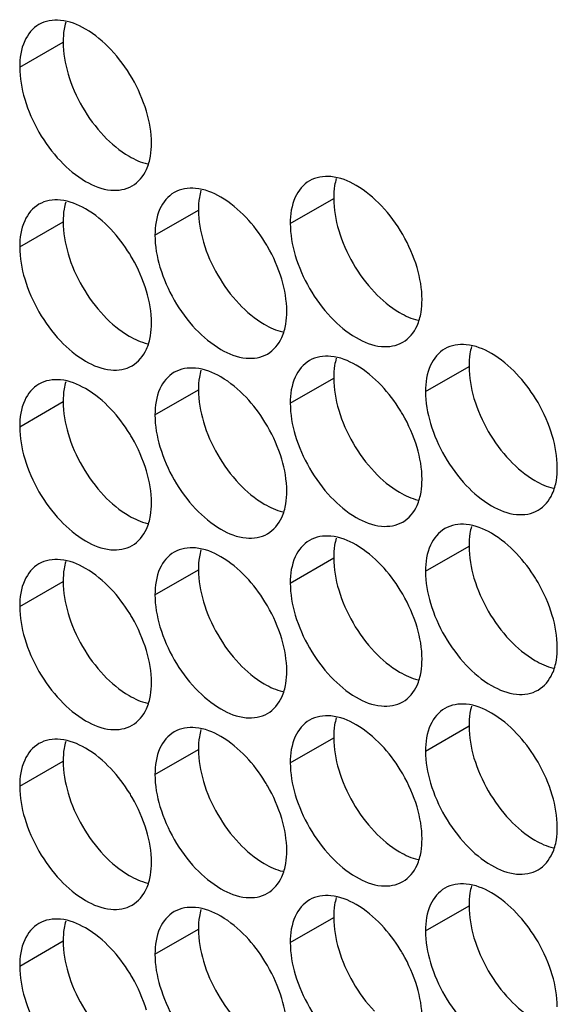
# Model space of a CAD drawing. Header units: inches. Extents: x 0 to 34, y 0 to 22.
# Tile 52 of 118: x 14.999 to 15.135, y 15.064 to 15.313. Entities that reach past the tile are written whole.
import ezdxf

# ---------------------------------------------------------------- set-up
doc = ezdxf.new("R2010")
doc.units = ezdxf.units.IN
doc.header["$LTSCALE"] = 1.87
doc.header["$MEASUREMENT"] = 0
doc.layers.get('0').update_dxf_attribs({"linetype": 'CONTINUOUS'})

msp = doc.modelspace()

# ---------------------------------------------------------------- linework, layer by layer
at = {"color": 7, "linetype": 'CONTINUOUS'}
for p, q in [((14.99907, 15.30069), (15.01003, 15.30702)), ((15.0673, 15.26129), (15.07826, 15.26762)), ((15.03318, 15.25833), (15.04414, 15.26466)), ((14.99907, 15.25538), (15.01003, 15.2617)), ((15.10142, 15.21894), (15.11238, 15.22526)), ((15.0673, 15.21598), (15.07826, 15.22231)), ((15.03318, 15.21302), (15.04414, 15.21935)), ((14.99907, 15.21006), (15.01003, 15.21639)), ((15.10142, 15.17362), (15.11238, 15.17995)), ((15.0673, 15.17066), (15.07826, 15.17699)), ((15.03318, 15.16771), (15.04414, 15.17403)), ((14.99907, 15.16475), (15.01003, 15.17108)), ((15.10142, 15.12831), (15.11238, 15.13464)), ((15.0673, 15.12535), (15.07826, 15.13168)), ((15.03318, 15.12239), (15.04414, 15.12872)), ((14.99907, 15.11943), (15.01003, 15.12576)), ((15.10142, 15.08299), (15.11238, 15.08932)), ((15.0673, 15.08004), (15.07826, 15.08636)), ((15.03318, 15.07708), (15.04414, 15.08341)), ((14.99907, 15.07412), (15.01003, 15.08045))]:
    msp.add_line(p, q, dxfattribs=at)
for points in [[(15.00932, 15.31249), (15.00747, 15.31266), (15.00552, 15.31236), (15.00393, 15.31145)], [(14.99907, 15.30069), (14.99907, 15.29797), (14.99955, 15.29524), (15.00033, 15.29262)], [(15.0323, 15.2815), (15.0323, 15.28423), (15.03181, 15.28695), (15.03103, 15.28957)], [(15.03206, 15.27829), (15.03223, 15.27936), (15.0323, 15.28043), (15.0323, 15.2815)], [(15.07756, 15.2731), (15.0757, 15.27326), (15.07376, 15.27296), (15.07217, 15.27205)], [(15.04344, 15.27014), (15.04159, 15.2703), (15.03964, 15.27001), (15.03805, 15.26909)], [(15.00932, 15.26718), (15.00747, 15.26734), (15.00552, 15.26705), (15.00393, 15.26613)], [(15.06093, 15.25656), (15.05956, 15.25879), (15.05796, 15.26089), (15.05616, 15.26279)], [(15.0673, 15.26129), (15.0673, 15.25857), (15.06779, 15.25584), (15.06857, 15.25322)], [(15.02681, 15.2536), (15.02544, 15.25583), (15.02385, 15.25793), (15.02204, 15.25984)], [(15.03318, 15.25833), (15.03318, 15.25561), (15.03367, 15.25288), (15.03445, 15.25026)], [(14.99907, 15.25538), (14.99907, 15.25265), (14.99955, 15.24993), (15.00033, 15.2473)], [(15.10053, 15.2421), (15.10053, 15.24483), (15.10005, 15.24755), (15.09927, 15.25018)], [(15.06642, 15.23915), (15.06642, 15.24187), (15.06593, 15.2446), (15.06515, 15.24722)], [(15.0323, 15.23619), (15.0323, 15.23891), (15.03181, 15.24164), (15.03103, 15.24426)], [(15.10029, 15.2389), (15.10047, 15.23996), (15.10053, 15.24104), (15.10053, 15.2421)], [(15.06617, 15.23594), (15.06635, 15.237), (15.06642, 15.23808), (15.06642, 15.23915)], [(15.03206, 15.23298), (15.03223, 15.23404), (15.0323, 15.23512), (15.0323, 15.23619)], [(15.11168, 15.23074), (15.10982, 15.2309), (15.10787, 15.23061), (15.10629, 15.22969)], [(15.07756, 15.22778), (15.0757, 15.22794), (15.07376, 15.22765), (15.07217, 15.22674)], [(15.04344, 15.22482), (15.04159, 15.22498), (15.03964, 15.22469), (15.03805, 15.22378)], [(15.12917, 15.21716), (15.12779, 15.21939), (15.1262, 15.22149), (15.12439, 15.2234)], [(15.00932, 15.22187), (15.00747, 15.22203), (15.00552, 15.22174), (15.00393, 15.22082)], [(15.09505, 15.2142), (15.09367, 15.21643), (15.09208, 15.21853), (15.09028, 15.22044)], [(15.10142, 15.21894), (15.10142, 15.21621), (15.1019, 15.21349), (15.10268, 15.21086)], [(15.06093, 15.21124), (15.05956, 15.21348), (15.05796, 15.21558), (15.05616, 15.21748)], [(15.0673, 15.21598), (15.0673, 15.21325), (15.06779, 15.21053), (15.06857, 15.20791)], [(15.02681, 15.20829), (15.02544, 15.21052), (15.02385, 15.21262), (15.02204, 15.21452)], [(15.03318, 15.21302), (15.03318, 15.2103), (15.03367, 15.20757), (15.03445, 15.20495)], [(14.99907, 15.21006), (14.99907, 15.20734), (14.99955, 15.20461), (15.00033, 15.20199)], [(15.13465, 15.19975), (15.13465, 15.20247), (15.13417, 15.2052), (15.13339, 15.20782)], [(15.10053, 15.19679), (15.10053, 15.19951), (15.10005, 15.20224), (15.09927, 15.20486)], [(15.06642, 15.19383), (15.06642, 15.19656), (15.06593, 15.19928), (15.06515, 15.2019)], [(15.0323, 15.19087), (15.0323, 15.1936), (15.03181, 15.19632), (15.03103, 15.19895)], [(15.13441, 15.19654), (15.13458, 15.1976), (15.13465, 15.19868), (15.13465, 15.19975)], [(15.10029, 15.19358), (15.10047, 15.19464), (15.10053, 15.19572), (15.10053, 15.19679)], [(15.06617, 15.19062), (15.06635, 15.19169), (15.06642, 15.19276), (15.06642, 15.19383)], [(15.03206, 15.18767), (15.03223, 15.18873), (15.0323, 15.18981), (15.0323, 15.19087)], [(15.11168, 15.18543), (15.10982, 15.18559), (15.10787, 15.18529), (15.10629, 15.18438)], [(15.07756, 15.18247), (15.0757, 15.18263), (15.07376, 15.18234), (15.07217, 15.18142)], [(15.04344, 15.17951), (15.04159, 15.17967), (15.03964, 15.17938), (15.03805, 15.17846)], [(15.00932, 15.17655), (15.00747, 15.17671), (15.00552, 15.17642), (15.00393, 15.17551)], [(15.12917, 15.17185), (15.12779, 15.17408), (15.1262, 15.17618), (15.12439, 15.17808)], [(15.09505, 15.16889), (15.09367, 15.17112), (15.09208, 15.17322), (15.09028, 15.17512)], [(15.10142, 15.17362), (15.10142, 15.1709), (15.1019, 15.16817), (15.10268, 15.16555)], [(15.06093, 15.16593), (15.05956, 15.16816), (15.05796, 15.17026), (15.05616, 15.17217)], [(15.02681, 15.16297), (15.02544, 15.1652), (15.02385, 15.16731), (15.02204, 15.16921)], [(15.0673, 15.17066), (15.0673, 15.16794), (15.06779, 15.16521), (15.06857, 15.16259)], [(15.03318, 15.16771), (15.03318, 15.16498), (15.03367, 15.16226), (15.03445, 15.15963)], [(14.99907, 15.16475), (14.99907, 15.16202), (14.99955, 15.1593), (15.00033, 15.15668)], [(15.13465, 15.15443), (15.13465, 15.15716), (15.13417, 15.15988), (15.13339, 15.16251)], [(15.10053, 15.15148), (15.10053, 15.1542), (15.10005, 15.15692), (15.09927, 15.15955)], [(15.06642, 15.14852), (15.06642, 15.15124), (15.06593, 15.15397), (15.06515, 15.15659)], [(15.13441, 15.15123), (15.13458, 15.15229), (15.13465, 15.15337), (15.13465, 15.15443)], [(15.0323, 15.14556), (15.0323, 15.14828), (15.03181, 15.15101), (15.03103, 15.15363)], [(15.10029, 15.14827), (15.10047, 15.14933), (15.10053, 15.15041), (15.10053, 15.15148)], [(15.06617, 15.14531), (15.06635, 15.14637), (15.06642, 15.14745), (15.06642, 15.14852)], [(15.03206, 15.14235), (15.03223, 15.14341), (15.0323, 15.14449), (15.0323, 15.14556)], [(15.11168, 15.14011), (15.10982, 15.14027), (15.10787, 15.13998), (15.10629, 15.13906)], [(15.07756, 15.13715), (15.0757, 15.13731), (15.07376, 15.13702), (15.07217, 15.13611)], [(15.04344, 15.1342), (15.04159, 15.13436), (15.03964, 15.13406), (15.03805, 15.13315)], [(15.12917, 15.12653), (15.12779, 15.12876), (15.1262, 15.13086), (15.12439, 15.13277)], [(15.00932, 15.13124), (15.00747, 15.1314), (15.00552, 15.13111), (15.00393, 15.13019)], [(15.09505, 15.12357), (15.09367, 15.12581), (15.09208, 15.12791), (15.09028, 15.12981)], [(15.06093, 15.12062), (15.05956, 15.12285), (15.05796, 15.12495), (15.05616, 15.12685)], [(15.10142, 15.12831), (15.10142, 15.12558), (15.1019, 15.12286), (15.10268, 15.12023)], [(15.0673, 15.12535), (15.0673, 15.12263), (15.06779, 15.1199), (15.06857, 15.11728)], [(15.02681, 15.11766), (15.02544, 15.11989), (15.02385, 15.12199), (15.02204, 15.12389)], [(15.03318, 15.12239), (15.03318, 15.11967), (15.03367, 15.11694), (15.03445, 15.11432)], [(14.99907, 15.11943), (14.99907, 15.11671), (14.99955, 15.11398), (15.00033, 15.11136)], [(15.13465, 15.10912), (15.13465, 15.11184), (15.13417, 15.11457), (15.13339, 15.11719)], [(15.10053, 15.10616), (15.10053, 15.10888), (15.10005, 15.11161), (15.09927, 15.11423)], [(15.06642, 15.1032), (15.06642, 15.10593), (15.06593, 15.10865), (15.06515, 15.11128)], [(15.13441, 15.10591), (15.13458, 15.10697), (15.13465, 15.10805), (15.13465, 15.10912)], [(15.0323, 15.10025), (15.0323, 15.10297), (15.03181, 15.1057), (15.03103, 15.10832)], [(15.10029, 15.10295), (15.10047, 15.10402), (15.10053, 15.10509), (15.10053, 15.10616)], [(15.06617, 15.1), (15.06635, 15.10106), (15.06642, 15.10214), (15.06642, 15.1032)], [(15.03206, 15.09704), (15.03223, 15.0981), (15.0323, 15.09918), (15.0323, 15.10025)], [(15.11168, 15.0948), (15.10982, 15.09496), (15.10787, 15.09467), (15.10629, 15.09375)], [(15.07756, 15.09184), (15.0757, 15.092), (15.07376, 15.09171), (15.07217, 15.09079)], [(15.04344, 15.08888), (15.04159, 15.08904), (15.03964, 15.08875), (15.03805, 15.08783)], [(15.12917, 15.08122), (15.12779, 15.08345), (15.1262, 15.08555), (15.12439, 15.08745)], [(15.00932, 15.08592), (15.00747, 15.08608), (15.00552, 15.08579), (15.00393, 15.08488)], [(15.09505, 15.07826), (15.09367, 15.08049), (15.09208, 15.08259), (15.09028, 15.0845)], [(15.10142, 15.08299), (15.10142, 15.08027), (15.1019, 15.07754), (15.10268, 15.07492)], [(15.06093, 15.0753), (15.05956, 15.07753), (15.05796, 15.07963), (15.05616, 15.08154)], [(15.0673, 15.08004), (15.0673, 15.07731), (15.06779, 15.07459), (15.06857, 15.07196)], [(15.02681, 15.07234), (15.02544, 15.07458), (15.02385, 15.07668), (15.02204, 15.07858)], [(15.03318, 15.07708), (15.03318, 15.07435), (15.03367, 15.07163), (15.03445, 15.06901)], [(14.99907, 15.07412), (14.99907, 15.0714), (14.99955, 15.06867), (15.00033, 15.06605)], [(15.13465, 15.0638), (15.13465, 15.06653), (15.13417, 15.06925), (15.13339, 15.07188)], [(15.10053, 15.06085), (15.10053, 15.06357), (15.10005, 15.0663), (15.09927, 15.06892)], [(15.06642, 15.05789), (15.06642, 15.06061), (15.06593, 15.06334), (15.06515, 15.06596)]]:
    msp.add_open_spline(points, degree=3, dxfattribs=at)
for points, knots in [([(15.00393, 15.31145), (15.00234, 15.31053), (14.99961, 15.3071), (14.99907, 15.30293), (14.99907, 15.30069)], [0, 0, 0, 0, 0.44922, 1, 1, 1, 1]), ([(15.02204, 15.30515), (15.02016, 15.30713), (15.01632, 15.31036), (15.0116, 15.3123), (15.00932, 15.31249)], [0, 0, 0, 0, 0.548282, 1, 1, 1, 1]), ([(15.03103, 15.28957), (15.03017, 15.29248), (15.02772, 15.29804), (15.02412, 15.30296), (15.02204, 15.30515)], [0, 0, 0, 0, 0.499997, 1, 1, 1, 1]), ([(15.00033, 15.29262), (15.00119, 15.28971), (15.00365, 15.28415), (15.00887, 15.27702), (15.01505, 15.27183), (15.02151, 15.26918), (15.02584, 15.26983), (15.02743, 15.27075)], [0, 0, 0, 0, 0.235115, 0.470233, 0.682481, 0.857347, 1, 1, 1, 1]), ([(15.02743, 15.27075), (15.02902, 15.27166), (15.03104, 15.27419), (15.03186, 15.27712), (15.03206, 15.27829)], [0, 0, 0, 0, 0.608607, 1, 1, 1, 1]), ([(15.09028, 15.26575), (15.0884, 15.26773), (15.08455, 15.27096), (15.07983, 15.2729), (15.07756, 15.2731)], [0, 0, 0, 0, 0.548282, 1, 1, 1, 1]), ([(15.07217, 15.27205), (15.07058, 15.27113), (15.06785, 15.26771), (15.0673, 15.26354), (15.0673, 15.26129)], [0, 0, 0, 0, 0.44922, 1, 1, 1, 1]), ([(15.03805, 15.26909), (15.03646, 15.26818), (15.03373, 15.26475), (15.03318, 15.26058), (15.03318, 15.25833)], [0, 0, 0, 0, 0.44922, 1, 1, 1, 1]), ([(15.05616, 15.26279), (15.05428, 15.26478), (15.05043, 15.268), (15.04571, 15.26994), (15.04344, 15.27014)], [0, 0, 0, 0, 0.548282, 1, 1, 1, 1]), ([(15.00393, 15.26613), (15.00234, 15.26522), (14.99961, 15.26179), (14.99907, 15.25762), (14.99907, 15.25538)], [0, 0, 0, 0, 0.44922, 1, 1, 1, 1]), ([(15.02204, 15.25984), (15.02016, 15.26182), (15.01632, 15.26504), (15.0116, 15.26698), (15.00932, 15.26718)], [0, 0, 0, 0, 0.548282, 1, 1, 1, 1]), ([(15.09927, 15.25018), (15.09841, 15.25308), (15.09595, 15.25864), (15.09236, 15.26356), (15.09028, 15.26575)], [0, 0, 0, 0, 0.499997, 1, 1, 1, 1]), ([(15.06515, 15.24722), (15.06429, 15.25012), (15.0629, 15.25327), (15.06114, 15.25622), (15.06093, 15.25656)], [0, 0, 0, 0, 0.882712, 1, 1, 1, 1]), ([(15.03103, 15.24426), (15.03017, 15.24717), (15.02878, 15.25032), (15.02703, 15.25326), (15.02681, 15.2536)], [0, 0, 0, 0, 0.882712, 1, 1, 1, 1]), ([(15.06857, 15.25322), (15.06943, 15.25031), (15.07188, 15.24475), (15.0771, 15.23762), (15.08328, 15.23244), (15.08974, 15.22978), (15.09408, 15.23043), (15.09567, 15.23135)], [0, 0, 0, 0, 0.235115, 0.470233, 0.682481, 0.857347, 1, 1, 1, 1]), ([(15.03445, 15.25026), (15.03531, 15.24736), (15.03776, 15.2418), (15.04298, 15.23466), (15.04917, 15.22948), (15.05562, 15.22682), (15.05996, 15.22747), (15.06155, 15.22839)], [0, 0, 0, 0, 0.235115, 0.470233, 0.682481, 0.857347, 1, 1, 1, 1]), ([(15.00033, 15.2473), (15.00119, 15.2444), (15.00365, 15.23884), (15.00887, 15.2317), (15.01505, 15.22652), (15.02151, 15.22387), (15.02584, 15.22452), (15.02743, 15.22543)], [0, 0, 0, 0, 0.235115, 0.470233, 0.682481, 0.857347, 1, 1, 1, 1]), ([(15.09567, 15.23135), (15.09726, 15.23226), (15.09927, 15.23479), (15.1001, 15.23773), (15.10029, 15.2389)], [0, 0, 0, 0, 0.608607, 1, 1, 1, 1]), ([(15.06155, 15.22839), (15.06314, 15.2293), (15.06516, 15.23183), (15.06598, 15.23477), (15.06617, 15.23594)], [0, 0, 0, 0, 0.608607, 1, 1, 1, 1]), ([(15.02743, 15.22543), (15.02902, 15.22635), (15.03104, 15.22888), (15.03186, 15.23181), (15.03206, 15.23298)], [0, 0, 0, 0, 0.608607, 1, 1, 1, 1]), ([(15.12439, 15.2234), (15.12252, 15.22538), (15.11867, 15.2286), (15.11395, 15.23054), (15.11168, 15.23074)], [0, 0, 0, 0, 0.548282, 1, 1, 1, 1]), ([(15.10629, 15.22969), (15.1047, 15.22878), (15.10196, 15.22535), (15.10142, 15.22118), (15.10142, 15.21894)], [0, 0, 0, 0, 0.44922, 1, 1, 1, 1]), ([(15.07217, 15.22674), (15.07058, 15.22582), (15.06785, 15.22239), (15.0673, 15.21822), (15.0673, 15.21598)], [0, 0, 0, 0, 0.44922, 1, 1, 1, 1]), ([(15.09028, 15.22044), (15.0884, 15.22242), (15.08455, 15.22565), (15.07983, 15.22759), (15.07756, 15.22778)], [0, 0, 0, 0, 0.548282, 1, 1, 1, 1]), ([(15.03805, 15.22378), (15.03646, 15.22286), (15.03373, 15.21943), (15.03318, 15.21526), (15.03318, 15.21302)], [0, 0, 0, 0, 0.44922, 1, 1, 1, 1]), ([(15.05616, 15.21748), (15.05428, 15.21946), (15.05043, 15.22269), (15.04571, 15.22463), (15.04344, 15.22482)], [0, 0, 0, 0, 0.548282, 1, 1, 1, 1]), ([(15.00393, 15.22082), (15.00234, 15.2199), (14.99961, 15.21648), (14.99907, 15.21231), (14.99907, 15.21006)], [0, 0, 0, 0, 0.44922, 1, 1, 1, 1]), ([(15.02204, 15.21452), (15.02016, 15.21651), (15.01632, 15.21973), (15.0116, 15.22167), (15.00932, 15.22187)], [0, 0, 0, 0, 0.548282, 1, 1, 1, 1]), ([(15.13339, 15.20782), (15.13252, 15.21073), (15.13113, 15.21388), (15.12938, 15.21682), (15.12917, 15.21716)], [0, 0, 0, 0, 0.882712, 1, 1, 1, 1]), ([(15.09927, 15.20486), (15.09841, 15.20777), (15.09702, 15.21092), (15.09526, 15.21386), (15.09505, 15.2142)], [0, 0, 0, 0, 0.882712, 1, 1, 1, 1]), ([(15.06515, 15.2019), (15.06429, 15.20481), (15.0629, 15.20796), (15.06114, 15.2109), (15.06093, 15.21124)], [0, 0, 0, 0, 0.882712, 1, 1, 1, 1]), ([(15.10268, 15.21086), (15.10355, 15.20796), (15.106, 15.2024), (15.11122, 15.19526), (15.1174, 15.19008), (15.12386, 15.18743), (15.1282, 15.18807), (15.12979, 15.18899)], [0, 0, 0, 0, 0.235115, 0.470233, 0.682481, 0.857347, 1, 1, 1, 1]), ([(15.03103, 15.19895), (15.03017, 15.20185), (15.02878, 15.205), (15.02703, 15.20794), (15.02681, 15.20829)], [0, 0, 0, 0, 0.882712, 1, 1, 1, 1]), ([(15.06857, 15.20791), (15.06943, 15.205), (15.07188, 15.19944), (15.0771, 15.19231), (15.08328, 15.18712), (15.08974, 15.18447), (15.09408, 15.18512), (15.09567, 15.18603)], [0, 0, 0, 0, 0.235115, 0.470233, 0.682481, 0.857347, 1, 1, 1, 1]), ([(15.03445, 15.20495), (15.03531, 15.20204), (15.03776, 15.19648), (15.04298, 15.18935), (15.04917, 15.18416), (15.05562, 15.18151), (15.05996, 15.18216), (15.06155, 15.18307)], [0, 0, 0, 0, 0.235115, 0.470233, 0.682481, 0.857347, 1, 1, 1, 1]), ([(15.00033, 15.20199), (15.00119, 15.19908), (15.00365, 15.19352), (15.00887, 15.18639), (15.01505, 15.18121), (15.02151, 15.17855), (15.02584, 15.1792), (15.02743, 15.18012)], [0, 0, 0, 0, 0.235115, 0.470233, 0.682481, 0.857347, 1, 1, 1, 1]), ([(15.12979, 15.18899), (15.13137, 15.18991), (15.13339, 15.19244), (15.13422, 15.19537), (15.13441, 15.19654)], [0, 0, 0, 0, 0.608607, 1, 1, 1, 1]), ([(15.09567, 15.18603), (15.09726, 15.18695), (15.09927, 15.18948), (15.1001, 15.19241), (15.10029, 15.19358)], [0, 0, 0, 0, 0.608607, 1, 1, 1, 1]), ([(15.06155, 15.18307), (15.06314, 15.18399), (15.06516, 15.18652), (15.06598, 15.18945), (15.06617, 15.19062)], [0, 0, 0, 0, 0.608607, 1, 1, 1, 1]), ([(15.02743, 15.18012), (15.02902, 15.18103), (15.03104, 15.18356), (15.03186, 15.1865), (15.03206, 15.18767)], [0, 0, 0, 0, 0.608607, 1, 1, 1, 1]), ([(15.10629, 15.18438), (15.1047, 15.18346), (15.10196, 15.18004), (15.10142, 15.17587), (15.10142, 15.17362)], [0, 0, 0, 0, 0.44922, 1, 1, 1, 1]), ([(15.12439, 15.17808), (15.12252, 15.18006), (15.11867, 15.18329), (15.11395, 15.18523), (15.11168, 15.18543)], [0, 0, 0, 0, 0.548282, 1, 1, 1, 1]), ([(15.07217, 15.18142), (15.07058, 15.18051), (15.06785, 15.17708), (15.0673, 15.17291), (15.0673, 15.17066)], [0, 0, 0, 0, 0.44922, 1, 1, 1, 1]), ([(15.09028, 15.17512), (15.0884, 15.17711), (15.08455, 15.18033), (15.07983, 15.18227), (15.07756, 15.18247)], [0, 0, 0, 0, 0.548282, 1, 1, 1, 1]), ([(15.05616, 15.17217), (15.05428, 15.17415), (15.05043, 15.17737), (15.04571, 15.17931), (15.04344, 15.17951)], [0, 0, 0, 0, 0.548282, 1, 1, 1, 1]), ([(15.02204, 15.16921), (15.02016, 15.17119), (15.01632, 15.17442), (15.0116, 15.17636), (15.00932, 15.17655)], [0, 0, 0, 0, 0.548282, 1, 1, 1, 1]), ([(15.03805, 15.17846), (15.03646, 15.17755), (15.03373, 15.17412), (15.03318, 15.16995), (15.03318, 15.16771)], [0, 0, 0, 0, 0.44922, 1, 1, 1, 1]), ([(15.00393, 15.17551), (15.00234, 15.17459), (14.99961, 15.17116), (14.99907, 15.16699), (14.99907, 15.16475)], [0, 0, 0, 0, 0.44922, 1, 1, 1, 1]), ([(15.13339, 15.16251), (15.13252, 15.16541), (15.13113, 15.16856), (15.12938, 15.1715), (15.12917, 15.17185)], [0, 0, 0, 0, 0.882712, 1, 1, 1, 1]), ([(15.09927, 15.15955), (15.09841, 15.16245), (15.09702, 15.1656), (15.09526, 15.16855), (15.09505, 15.16889)], [0, 0, 0, 0, 0.882712, 1, 1, 1, 1]), ([(15.06515, 15.15659), (15.06429, 15.1595), (15.0629, 15.16265), (15.06114, 15.16559), (15.06093, 15.16593)], [0, 0, 0, 0, 0.882712, 1, 1, 1, 1]), ([(15.10268, 15.16555), (15.10355, 15.16264), (15.106, 15.15708), (15.11122, 15.14995), (15.1174, 15.14477), (15.12386, 15.14211), (15.1282, 15.14276), (15.12979, 15.14368)], [0, 0, 0, 0, 0.235115, 0.470233, 0.682481, 0.857347, 1, 1, 1, 1]), ([(15.03103, 15.15363), (15.03017, 15.15654), (15.02878, 15.15969), (15.02703, 15.16263), (15.02681, 15.16297)], [0, 0, 0, 0, 0.882712, 1, 1, 1, 1]), ([(15.06857, 15.16259), (15.06943, 15.15969), (15.07188, 15.15413), (15.0771, 15.14699), (15.08328, 15.14181), (15.08974, 15.13915), (15.09408, 15.1398), (15.09567, 15.14072)], [0, 0, 0, 0, 0.235115, 0.470233, 0.682481, 0.857347, 1, 1, 1, 1]), ([(15.03445, 15.15963), (15.03531, 15.15673), (15.03776, 15.15117), (15.04298, 15.14403), (15.04917, 15.13885), (15.05562, 15.1362), (15.05996, 15.13684), (15.06155, 15.13776)], [0, 0, 0, 0, 0.235115, 0.470233, 0.682481, 0.857347, 1, 1, 1, 1]), ([(15.00033, 15.15668), (15.00119, 15.15377), (15.00365, 15.14821), (15.00887, 15.14108), (15.01505, 15.13589), (15.02151, 15.13324), (15.02584, 15.13389), (15.02743, 15.1348)], [0, 0, 0, 0, 0.235115, 0.470233, 0.682481, 0.857347, 1, 1, 1, 1]), ([(15.12979, 15.14368), (15.13137, 15.14459), (15.13339, 15.14712), (15.13422, 15.15006), (15.13441, 15.15123)], [0, 0, 0, 0, 0.608607, 1, 1, 1, 1]), ([(15.09567, 15.14072), (15.09726, 15.14163), (15.09927, 15.14416), (15.1001, 15.1471), (15.10029, 15.14827)], [0, 0, 0, 0, 0.608607, 1, 1, 1, 1]), ([(15.06155, 15.13776), (15.06314, 15.13868), (15.06516, 15.14121), (15.06598, 15.14414), (15.06617, 15.14531)], [0, 0, 0, 0, 0.608607, 1, 1, 1, 1]), ([(15.02743, 15.1348), (15.02902, 15.13572), (15.03104, 15.13825), (15.03186, 15.14118), (15.03206, 15.14235)], [0, 0, 0, 0, 0.608607, 1, 1, 1, 1]), ([(15.10629, 15.13906), (15.1047, 15.13815), (15.10196, 15.13472), (15.10142, 15.13055), (15.10142, 15.12831)], [0, 0, 0, 0, 0.44922, 1, 1, 1, 1]), ([(15.12439, 15.13277), (15.12252, 15.13475), (15.11867, 15.13798), (15.11395, 15.13991), (15.11168, 15.14011)], [0, 0, 0, 0, 0.548282, 1, 1, 1, 1]), ([(15.09028, 15.12981), (15.0884, 15.13179), (15.08455, 15.13502), (15.07983, 15.13696), (15.07756, 15.13715)], [0, 0, 0, 0, 0.548282, 1, 1, 1, 1]), ([(15.05616, 15.12685), (15.05428, 15.12883), (15.05043, 15.13206), (15.04571, 15.134), (15.04344, 15.1342)], [0, 0, 0, 0, 0.548282, 1, 1, 1, 1]), ([(15.07217, 15.13611), (15.07058, 15.13519), (15.06785, 15.13176), (15.0673, 15.12759), (15.0673, 15.12535)], [0, 0, 0, 0, 0.44922, 1, 1, 1, 1]), ([(15.03805, 15.13315), (15.03646, 15.13223), (15.03373, 15.12881), (15.03318, 15.12464), (15.03318, 15.12239)], [0, 0, 0, 0, 0.44922, 1, 1, 1, 1]), ([(15.00393, 15.13019), (15.00234, 15.12928), (14.99961, 15.12585), (14.99907, 15.12168), (14.99907, 15.11943)], [0, 0, 0, 0, 0.44922, 1, 1, 1, 1]), ([(15.02204, 15.12389), (15.02016, 15.12588), (15.01632, 15.1291), (15.0116, 15.13104), (15.00932, 15.13124)], [0, 0, 0, 0, 0.548282, 1, 1, 1, 1]), ([(15.13339, 15.11719), (15.13252, 15.1201), (15.13113, 15.12325), (15.12938, 15.12619), (15.12917, 15.12653)], [0, 0, 0, 0, 0.882712, 1, 1, 1, 1]), ([(15.09927, 15.11423), (15.09841, 15.11714), (15.09702, 15.12029), (15.09526, 15.12323), (15.09505, 15.12357)], [0, 0, 0, 0, 0.882712, 1, 1, 1, 1]), ([(15.06515, 15.11128), (15.06429, 15.11418), (15.0629, 15.11733), (15.06114, 15.12027), (15.06093, 15.12062)], [0, 0, 0, 0, 0.882712, 1, 1, 1, 1]), ([(15.10268, 15.12023), (15.10355, 15.11733), (15.106, 15.11177), (15.11122, 15.10464), (15.1174, 15.09945), (15.12386, 15.0968), (15.1282, 15.09745), (15.12979, 15.09836)], [0, 0, 0, 0, 0.235115, 0.470233, 0.682481, 0.857347, 1, 1, 1, 1]), ([(15.03103, 15.10832), (15.03017, 15.11122), (15.02878, 15.11437), (15.02703, 15.11732), (15.02681, 15.11766)], [0, 0, 0, 0, 0.882712, 1, 1, 1, 1]), ([(15.06857, 15.11728), (15.06943, 15.11437), (15.07188, 15.10881), (15.0771, 15.10168), (15.08328, 15.09649), (15.08974, 15.09384), (15.09408, 15.09449), (15.09567, 15.0954)], [0, 0, 0, 0, 0.235115, 0.470233, 0.682481, 0.857347, 1, 1, 1, 1]), ([(15.03445, 15.11432), (15.03531, 15.11141), (15.03776, 15.10585), (15.04298, 15.09872), (15.04917, 15.09354), (15.05562, 15.09088), (15.05996, 15.09153), (15.06155, 15.09245)], [0, 0, 0, 0, 0.235115, 0.470233, 0.682481, 0.857347, 1, 1, 1, 1]), ([(15.00033, 15.11136), (15.00119, 15.10846), (15.00365, 15.1029), (15.00887, 15.09576), (15.01505, 15.09058), (15.02151, 15.08792), (15.02584, 15.08857), (15.02743, 15.08949)], [0, 0, 0, 0, 0.235115, 0.470233, 0.682481, 0.857347, 1, 1, 1, 1]), ([(15.12979, 15.09836), (15.13137, 15.09928), (15.13339, 15.10181), (15.13422, 15.10474), (15.13441, 15.10591)], [0, 0, 0, 0, 0.608607, 1, 1, 1, 1]), ([(15.09567, 15.0954), (15.09726, 15.09632), (15.09927, 15.09885), (15.1001, 15.10178), (15.10029, 15.10295)], [0, 0, 0, 0, 0.608607, 1, 1, 1, 1]), ([(15.06155, 15.09245), (15.06314, 15.09336), (15.06516, 15.09589), (15.06598, 15.09883), (15.06617, 15.1)], [0, 0, 0, 0, 0.608607, 1, 1, 1, 1]), ([(15.02743, 15.08949), (15.02902, 15.0904), (15.03104, 15.09293), (15.03186, 15.09587), (15.03206, 15.09704)], [0, 0, 0, 0, 0.608607, 1, 1, 1, 1]), ([(15.12439, 15.08745), (15.12252, 15.08944), (15.11867, 15.09266), (15.11395, 15.0946), (15.11168, 15.0948)], [0, 0, 0, 0, 0.548282, 1, 1, 1, 1]), ([(15.09028, 15.0845), (15.0884, 15.08648), (15.08455, 15.0897), (15.07983, 15.09164), (15.07756, 15.09184)], [0, 0, 0, 0, 0.548282, 1, 1, 1, 1]), ([(15.10629, 15.09375), (15.1047, 15.09283), (15.10196, 15.08941), (15.10142, 15.08524), (15.10142, 15.08299)], [0, 0, 0, 0, 0.44922, 1, 1, 1, 1]), ([(15.07217, 15.09079), (15.07058, 15.08988), (15.06785, 15.08645), (15.0673, 15.08228), (15.0673, 15.08004)], [0, 0, 0, 0, 0.44922, 1, 1, 1, 1]), ([(15.03805, 15.08783), (15.03646, 15.08692), (15.03373, 15.08349), (15.03318, 15.07932), (15.03318, 15.07708)], [0, 0, 0, 0, 0.44922, 1, 1, 1, 1]), ([(15.05616, 15.08154), (15.05428, 15.08352), (15.05043, 15.08675), (15.04571, 15.08869), (15.04344, 15.08888)], [0, 0, 0, 0, 0.548282, 1, 1, 1, 1]), ([(15.00393, 15.08488), (15.00234, 15.08396), (14.99961, 15.08053), (14.99907, 15.07636), (14.99907, 15.07412)], [0, 0, 0, 0, 0.44922, 1, 1, 1, 1]), ([(15.02204, 15.07858), (15.02016, 15.08056), (15.01632, 15.08379), (15.0116, 15.08573), (15.00932, 15.08592)], [0, 0, 0, 0, 0.548282, 1, 1, 1, 1]), ([(15.13339, 15.07188), (15.13252, 15.07478), (15.13113, 15.07793), (15.12938, 15.08088), (15.12917, 15.08122)], [0, 0, 0, 0, 0.882712, 1, 1, 1, 1]), ([(15.09927, 15.06892), (15.09841, 15.07183), (15.09702, 15.07498), (15.09526, 15.07792), (15.09505, 15.07826)], [0, 0, 0, 0, 0.882712, 1, 1, 1, 1]), ([(15.06515, 15.06596), (15.06429, 15.06887), (15.0629, 15.07202), (15.06114, 15.07496), (15.06093, 15.0753)], [0, 0, 0, 0, 0.882712, 1, 1, 1, 1]), ([(15.10268, 15.07492), (15.10355, 15.07201), (15.106, 15.06646), (15.11122, 15.05932), (15.1174, 15.05414), (15.12386, 15.05148), (15.1282, 15.05213), (15.12979, 15.05305)], [0, 0, 0, 0, 0.235115, 0.470233, 0.682481, 0.857347, 1, 1, 1, 1]), ([(15.03103, 15.063), (15.03017, 15.06591), (15.02878, 15.06906), (15.02703, 15.072), (15.02681, 15.07234)], [0, 0, 0, 0, 0.882712, 1, 1, 1, 1]), ([(15.06857, 15.07196), (15.06943, 15.06906), (15.07188, 15.0635), (15.0771, 15.05636), (15.08328, 15.05118), (15.08974, 15.04853), (15.09408, 15.04917), (15.09567, 15.05009)], [0, 0, 0, 0, 0.235115, 0.470233, 0.682481, 0.857347, 1, 1, 1, 1]), ([(15.03445, 15.06901), (15.03531, 15.0661), (15.03776, 15.06054), (15.04298, 15.05341), (15.04917, 15.04822), (15.05562, 15.04557), (15.05996, 15.04622), (15.06155, 15.04713)], [0, 0, 0, 0, 0.235115, 0.470233, 0.682481, 0.857347, 1, 1, 1, 1]), ([(15.00033, 15.06605), (15.00119, 15.06314), (15.00365, 15.05758), (15.00887, 15.05045), (15.01505, 15.04526), (15.02151, 15.04261), (15.02584, 15.04326), (15.02743, 15.04417)], [0, 0, 0, 0, 0.235115, 0.470233, 0.682481, 0.857347, 1, 1, 1, 1])]:
    msp.add_open_spline(points, degree=3, knots=knots, dxfattribs=at)
at = {"color": 3, "linetype": 'CONTINUOUS'}
for points in [[(15.01027, 15.31023), (15.01009, 15.30917), (15.01003, 15.30809), (15.01003, 15.30702)], [(15.01068, 15.31201), (15.0105, 15.31142), (15.01037, 15.31083), (15.01027, 15.31023)], [(15.01003, 15.30702), (15.01003, 15.3043), (15.01051, 15.30157), (15.01129, 15.29895)], [(15.0785, 15.27083), (15.07833, 15.26977), (15.07826, 15.26869), (15.07826, 15.26762)], [(15.07891, 15.27261), (15.07874, 15.27203), (15.0786, 15.27143), (15.0785, 15.27083)], [(15.04479, 15.26965), (15.04462, 15.26907), (15.04449, 15.26847), (15.04439, 15.26787)], [(15.01068, 15.2667), (15.0105, 15.26611), (15.01037, 15.26551), (15.01027, 15.26491)], [(15.04439, 15.26787), (15.04421, 15.26681), (15.04414, 15.26573), (15.04414, 15.26466)], [(15.07826, 15.26762), (15.07826, 15.2649), (15.07875, 15.26217), (15.07953, 15.25955)], [(15.01027, 15.26491), (15.01009, 15.26385), (15.01003, 15.26277), (15.01003, 15.2617)], [(15.04414, 15.26466), (15.04414, 15.26194), (15.04463, 15.25921), (15.04541, 15.25659)], [(15.01003, 15.2617), (15.01003, 15.25898), (15.01051, 15.25626), (15.01129, 15.25363)], [(15.11262, 15.22847), (15.11245, 15.22741), (15.11238, 15.22633), (15.11238, 15.22526)], [(15.11303, 15.23026), (15.11286, 15.22967), (15.11272, 15.22907), (15.11262, 15.22847)], [(15.07891, 15.2273), (15.07874, 15.22671), (15.0786, 15.22612), (15.0785, 15.22551)], [(15.04479, 15.22434), (15.04462, 15.22375), (15.04449, 15.22316), (15.04439, 15.22256)], [(15.0785, 15.22551), (15.07833, 15.22445), (15.07826, 15.22337), (15.07826, 15.22231)], [(15.11238, 15.22526), (15.11238, 15.22254), (15.11286, 15.21981), (15.11364, 15.21719)], [(15.01068, 15.22138), (15.0105, 15.2208), (15.01037, 15.2202), (15.01027, 15.2196)], [(15.04439, 15.22256), (15.04421, 15.22149), (15.04414, 15.22042), (15.04414, 15.21935)], [(15.07826, 15.22231), (15.07826, 15.21958), (15.07875, 15.21686), (15.07953, 15.21423)], [(15.01027, 15.2196), (15.01009, 15.21854), (15.01003, 15.21746), (15.01003, 15.21639)], [(15.04414, 15.21935), (15.04414, 15.21662), (15.04463, 15.2139), (15.04541, 15.21128)], [(15.01003, 15.21639), (15.01003, 15.21367), (15.01051, 15.21094), (15.01129, 15.20832)], [(15.11303, 15.18494), (15.11286, 15.18436), (15.11272, 15.18376), (15.11262, 15.18316)], [(15.07891, 15.18198), (15.07874, 15.1814), (15.0786, 15.1808), (15.0785, 15.1802)], [(15.11262, 15.18316), (15.11245, 15.1821), (15.11238, 15.18102), (15.11238, 15.17995)], [(15.04479, 15.17903), (15.04462, 15.17844), (15.04449, 15.17784), (15.04439, 15.17724)], [(15.0785, 15.1802), (15.07833, 15.17914), (15.07826, 15.17806), (15.07826, 15.17699)], [(15.11238, 15.17995), (15.11238, 15.17723), (15.11286, 15.1745), (15.11364, 15.17188)], [(15.04439, 15.17724), (15.04421, 15.17618), (15.04414, 15.1751), (15.04414, 15.17403)], [(15.07826, 15.17699), (15.07826, 15.17427), (15.07875, 15.17154), (15.07953, 15.16892)], [(15.01027, 15.17428), (15.01009, 15.17322), (15.01003, 15.17214), (15.01003, 15.17108)], [(15.01068, 15.17607), (15.0105, 15.17548), (15.01037, 15.17489), (15.01027, 15.17428)], [(15.04414, 15.17403), (15.04414, 15.17131), (15.04463, 15.16858), (15.04541, 15.16596)], [(15.01003, 15.17108), (15.01003, 15.16835), (15.01051, 15.16563), (15.01129, 15.163)], [(15.11303, 15.13963), (15.11286, 15.13904), (15.11272, 15.13845), (15.11262, 15.13784)], [(15.07891, 15.13667), (15.07874, 15.13608), (15.0786, 15.13549), (15.0785, 15.13489)], [(15.11262, 15.13784), (15.11245, 15.13678), (15.11238, 15.1357), (15.11238, 15.13464)], [(15.0785, 15.13489), (15.07833, 15.13382), (15.07826, 15.13275), (15.07826, 15.13168)], [(15.11238, 15.13464), (15.11238, 15.13191), (15.11286, 15.12919), (15.11364, 15.12656)], [(15.04439, 15.13193), (15.04421, 15.13087), (15.04414, 15.12979), (15.04414, 15.12872)], [(15.04479, 15.13371), (15.04462, 15.13313), (15.04449, 15.13253), (15.04439, 15.13193)], [(15.07826, 15.13168), (15.07826, 15.12895), (15.07875, 15.12623), (15.07953, 15.12361)], [(15.01027, 15.12897), (15.01009, 15.12791), (15.01003, 15.12683), (15.01003, 15.12576)], [(15.01068, 15.13075), (15.0105, 15.13017), (15.01037, 15.12957), (15.01027, 15.12897)], [(15.04414, 15.12872), (15.04414, 15.126), (15.04463, 15.12327), (15.04541, 15.12065)], [(15.01003, 15.12576), (15.01003, 15.12304), (15.01051, 15.12031), (15.01129, 15.11769)], [(15.11303, 15.09431), (15.11286, 15.09373), (15.11272, 15.09313), (15.11262, 15.09253)], [(15.11262, 15.09253), (15.11245, 15.09147), (15.11238, 15.09039), (15.11238, 15.08932)], [(15.0785, 15.08957), (15.07833, 15.08851), (15.07826, 15.08743), (15.07826, 15.08636)], [(15.07891, 15.09136), (15.07874, 15.09077), (15.0786, 15.09017), (15.0785, 15.08957)], [(15.11238, 15.08932), (15.11238, 15.0866), (15.11286, 15.08387), (15.11364, 15.08125)], [(15.04479, 15.0884), (15.04462, 15.08781), (15.04449, 15.08722), (15.04439, 15.08661)], [(15.01068, 15.08544), (15.0105, 15.08485), (15.01037, 15.08426), (15.01027, 15.08366)], [(15.04439, 15.08661), (15.04421, 15.08555), (15.04414, 15.08447), (15.04414, 15.08341)], [(15.07826, 15.08636), (15.07826, 15.08364), (15.07875, 15.08091), (15.07953, 15.07829)], [(15.01027, 15.08366), (15.01009, 15.08259), (15.01003, 15.08152), (15.01003, 15.08045)], [(15.04414, 15.08341), (15.04414, 15.08068), (15.04463, 15.07796), (15.04541, 15.07533)], [(15.01003, 15.08045), (15.01003, 15.07772), (15.01051, 15.075), (15.01129, 15.07238)]]:
    msp.add_open_spline(points, degree=3, dxfattribs=at)
for points, knots in [([(15.01129, 15.29895), (15.01215, 15.29604), (15.01461, 15.29048), (15.0182, 15.28557), (15.02028, 15.28337)], [0, 0, 0, 0, 0.499997, 1, 1, 1, 1]), ([(15.02028, 15.28337), (15.02216, 15.28139), (15.02557, 15.27853), (15.02965, 15.27669), (15.03129, 15.2763)], [0, 0, 0, 0, 0.619597, 1, 1, 1, 1]), ([(15.07953, 15.25955), (15.08039, 15.25664), (15.08284, 15.25108), (15.08644, 15.24617), (15.08852, 15.24397)], [0, 0, 0, 0, 0.499997, 1, 1, 1, 1]), ([(15.04541, 15.25659), (15.04627, 15.25368), (15.04872, 15.24812), (15.05232, 15.24321), (15.0544, 15.24101)], [0, 0, 0, 0, 0.499997, 1, 1, 1, 1]), ([(15.01129, 15.25363), (15.01215, 15.25073), (15.01461, 15.24517), (15.0182, 15.24025), (15.02028, 15.23806)], [0, 0, 0, 0, 0.499997, 1, 1, 1, 1]), ([(15.08852, 15.24397), (15.0904, 15.24199), (15.0938, 15.23914), (15.09789, 15.23729), (15.09953, 15.2369)], [0, 0, 0, 0, 0.619597, 1, 1, 1, 1]), ([(15.0544, 15.24101), (15.05628, 15.23903), (15.05968, 15.23618), (15.06377, 15.23433), (15.06541, 15.23395)], [0, 0, 0, 0, 0.619597, 1, 1, 1, 1]), ([(15.02028, 15.23806), (15.02216, 15.23607), (15.02557, 15.23322), (15.02965, 15.23137), (15.03129, 15.23099)], [0, 0, 0, 0, 0.619597, 1, 1, 1, 1]), ([(15.11364, 15.21719), (15.11451, 15.21429), (15.11696, 15.20873), (15.12056, 15.20381), (15.12264, 15.20161)], [0, 0, 0, 0, 0.499997, 1, 1, 1, 1]), ([(15.07953, 15.21423), (15.08039, 15.21133), (15.08284, 15.20577), (15.08644, 15.20085), (15.08852, 15.19866)], [0, 0, 0, 0, 0.499997, 1, 1, 1, 1]), ([(15.04541, 15.21128), (15.04627, 15.20837), (15.04872, 15.20281), (15.05232, 15.19789), (15.0544, 15.1957)], [0, 0, 0, 0, 0.499997, 1, 1, 1, 1]), ([(15.01129, 15.20832), (15.01215, 15.20541), (15.01461, 15.19985), (15.0182, 15.19494), (15.02028, 15.19274)], [0, 0, 0, 0, 0.499997, 1, 1, 1, 1]), ([(15.12264, 15.20161), (15.12452, 15.19963), (15.12792, 15.19678), (15.13201, 15.19493), (15.13365, 15.19455)], [0, 0, 0, 0, 0.619597, 1, 1, 1, 1]), ([(15.08852, 15.19866), (15.0904, 15.19668), (15.0938, 15.19382), (15.09789, 15.19197), (15.09953, 15.19159)], [0, 0, 0, 0, 0.619597, 1, 1, 1, 1]), ([(15.0544, 15.1957), (15.05628, 15.19372), (15.05968, 15.19086), (15.06377, 15.18902), (15.06541, 15.18863)], [0, 0, 0, 0, 0.619597, 1, 1, 1, 1]), ([(15.02028, 15.19274), (15.02216, 15.19076), (15.02557, 15.18791), (15.02965, 15.18606), (15.03129, 15.18567)], [0, 0, 0, 0, 0.619597, 1, 1, 1, 1]), ([(15.11364, 15.17188), (15.11451, 15.16897), (15.11696, 15.16341), (15.12056, 15.1585), (15.12264, 15.1563)], [0, 0, 0, 0, 0.499997, 1, 1, 1, 1]), ([(15.07953, 15.16892), (15.08039, 15.16601), (15.08284, 15.16045), (15.08644, 15.15554), (15.08852, 15.15334)], [0, 0, 0, 0, 0.499997, 1, 1, 1, 1]), ([(15.04541, 15.16596), (15.04627, 15.16306), (15.04872, 15.1575), (15.05232, 15.15258), (15.0544, 15.15039)], [0, 0, 0, 0, 0.499997, 1, 1, 1, 1]), ([(15.01129, 15.163), (15.01215, 15.1601), (15.01461, 15.15454), (15.0182, 15.14962), (15.02028, 15.14743)], [0, 0, 0, 0, 0.499997, 1, 1, 1, 1]), ([(15.12264, 15.1563), (15.12452, 15.15432), (15.12792, 15.15146), (15.13201, 15.14962), (15.13365, 15.14923)], [0, 0, 0, 0, 0.619597, 1, 1, 1, 1]), ([(15.08852, 15.15334), (15.0904, 15.15136), (15.0938, 15.14851), (15.09789, 15.14666), (15.09953, 15.14628)], [0, 0, 0, 0, 0.619597, 1, 1, 1, 1]), ([(15.0544, 15.15039), (15.05628, 15.1484), (15.05968, 15.14555), (15.06377, 15.1437), (15.06541, 15.14332)], [0, 0, 0, 0, 0.619597, 1, 1, 1, 1]), ([(15.02028, 15.14743), (15.02216, 15.14545), (15.02557, 15.14259), (15.02965, 15.14074), (15.03129, 15.14036)], [0, 0, 0, 0, 0.619597, 1, 1, 1, 1]), ([(15.11364, 15.12656), (15.11451, 15.12366), (15.11696, 15.1181), (15.12056, 15.11318), (15.12264, 15.11099)], [0, 0, 0, 0, 0.499997, 1, 1, 1, 1]), ([(15.07953, 15.12361), (15.08039, 15.1207), (15.08284, 15.11514), (15.08644, 15.11022), (15.08852, 15.10803)], [0, 0, 0, 0, 0.499997, 1, 1, 1, 1]), ([(15.04541, 15.12065), (15.04627, 15.11774), (15.04872, 15.11218), (15.05232, 15.10727), (15.0544, 15.10507)], [0, 0, 0, 0, 0.499997, 1, 1, 1, 1]), ([(15.01129, 15.11769), (15.01215, 15.11478), (15.01461, 15.10922), (15.0182, 15.10431), (15.02028, 15.10211)], [0, 0, 0, 0, 0.499997, 1, 1, 1, 1]), ([(15.12264, 15.11099), (15.12452, 15.109), (15.12792, 15.10615), (15.13201, 15.1043), (15.13365, 15.10392)], [0, 0, 0, 0, 0.619597, 1, 1, 1, 1]), ([(15.08852, 15.10803), (15.0904, 15.10605), (15.0938, 15.10319), (15.09789, 15.10135), (15.09953, 15.10096)], [0, 0, 0, 0, 0.619597, 1, 1, 1, 1]), ([(15.0544, 15.10507), (15.05628, 15.10309), (15.05968, 15.10024), (15.06377, 15.09839), (15.06541, 15.098)], [0, 0, 0, 0, 0.619597, 1, 1, 1, 1]), ([(15.02028, 15.10211), (15.02216, 15.10013), (15.02557, 15.09728), (15.02965, 15.09543), (15.03129, 15.09505)], [0, 0, 0, 0, 0.619597, 1, 1, 1, 1]), ([(15.11364, 15.08125), (15.11451, 15.07834), (15.11696, 15.07278), (15.12056, 15.06787), (15.12264, 15.06567)], [0, 0, 0, 0, 0.499997, 1, 1, 1, 1]), ([(15.07953, 15.07829), (15.08039, 15.07539), (15.08284, 15.06983), (15.08644, 15.06491), (15.08852, 15.06271)], [0, 0, 0, 0, 0.499997, 1, 1, 1, 1]), ([(15.04541, 15.07533), (15.04627, 15.07243), (15.04872, 15.06687), (15.05232, 15.06195), (15.0544, 15.05976)], [0, 0, 0, 0, 0.499997, 1, 1, 1, 1]), ([(15.01129, 15.07238), (15.01215, 15.06947), (15.01461, 15.06391), (15.0182, 15.05899), (15.02028, 15.0568)], [0, 0, 0, 0, 0.499997, 1, 1, 1, 1]), ([(15.12264, 15.06567), (15.12452, 15.06369), (15.12792, 15.06084), (15.13201, 15.05899), (15.13365, 15.05861)], [0, 0, 0, 0, 0.619597, 1, 1, 1, 1])]:
    msp.add_open_spline(points, degree=3, knots=knots, dxfattribs=at)

doc.saveas('drawing.dxf')
